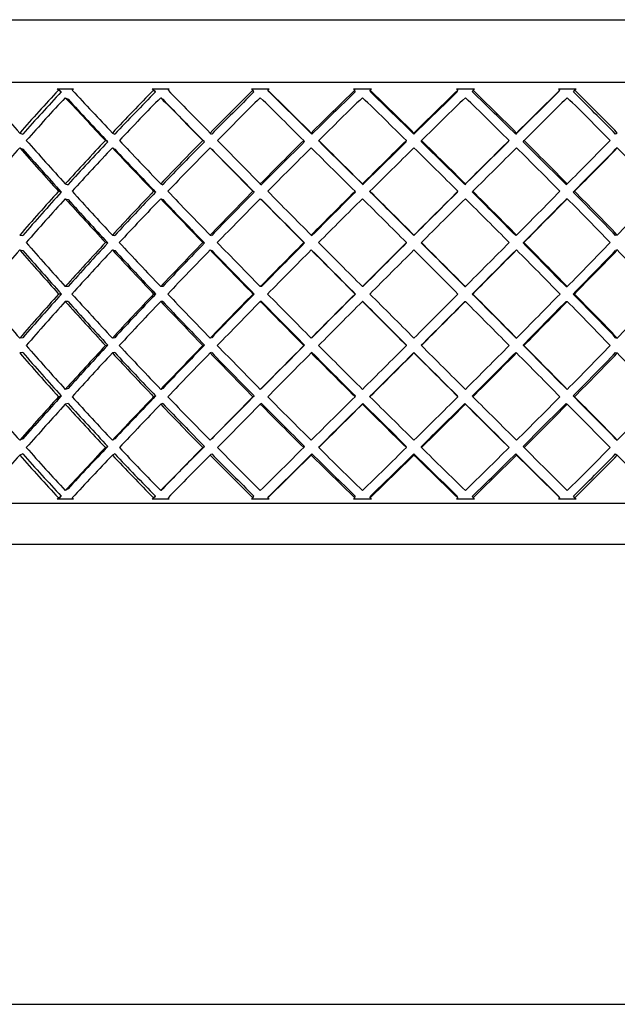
# Model space of a CAD drawing. Header units: inches. Extents: x 2.8 to 19.4, y 3.6 to 15.1.
# Tile 20 of 23: x 17.724 to 18.009, y 12.531 to 13. Entities that reach past the tile are written whole.
import ezdxf

# ---------------------------------------------------------------- set-up
doc = ezdxf.new("R2010")
doc.units = ezdxf.units.IN
doc.header["$MEASUREMENT"] = 0

msp = doc.modelspace()

# ---------------------------------------------------------------- linework, layer by layer
at = {"color": 7, "linetype": 'Continuous', "lineweight": 25}
for p, q in [((17.56349, 12.99993), (18.25349, 12.99993)), ((18.28349, 12.96994), (17.53349, 12.96994)), ((17.74164, 12.96693), (17.74939, 12.96693)), ((17.74352, 12.96554), (17.74221, 12.96631)), ((17.7869, 12.96693), (17.79508, 12.96693)), ((17.7869, 12.96693), (17.78751, 12.96631)), ((17.78845, 12.96554), (17.78751, 12.96631)), ((17.83424, 12.96693), (17.8427, 12.96693)), ((17.83488, 12.96631), (17.83424, 12.96693)), ((17.83544, 12.96554), (17.83488, 12.96631)), ((17.84263, 12.96554), (17.84207, 12.96631)), ((17.88286, 12.96693), (17.89145, 12.96693)), ((17.88367, 12.96554), (17.8835, 12.96631)), ((17.89098, 12.96554), (17.89081, 12.96631)), ((17.93191, 12.96693), (17.9405, 12.96693)), ((17.93233, 12.96554), (17.93255, 12.96631)), ((17.93963, 12.96554), (17.93985, 12.96631)), ((17.98056, 12.96693), (17.98899, 12.96693)), ((17.98058, 12.96554), (17.98119, 12.96631)), ((17.98775, 12.96554), (17.98836, 12.96631)), ((17.98899, 12.96693), (17.98836, 12.96631)), ((17.7455, 12.96278), (17.74681, 12.96201)), ((17.79098, 12.96278), (17.79192, 12.96201)), ((17.72376, 12.94596), (17.72524, 12.94537)), ((17.76794, 12.94596), (17.76907, 12.94537)), ((17.81452, 12.94596), (17.81527, 12.94537)), ((17.86271, 12.94596), (17.86308, 12.94537)), ((17.91169, 12.94596), (17.91166, 12.94537)), ((17.9606, 12.94596), (17.96019, 12.94537)), ((18.00863, 12.94596), (18.00783, 12.94537)), ((17.76573, 12.94183), (17.76461, 12.94242)), ((17.81179, 12.94183), (17.81104, 12.94242)), ((17.8595, 12.94183), (17.85914, 12.94242)), ((17.86666, 12.94183), (17.86629, 12.94242)), ((17.90806, 12.94183), (17.90808, 12.94242)), ((17.91526, 12.94183), (17.91529, 12.94242)), ((17.95661, 12.94183), (17.95703, 12.94242)), ((17.96375, 12.94183), (17.96417, 12.94242)), ((17.72376, 12.93889), (17.72524, 12.9383)), ((17.76794, 12.93889), (17.76907, 12.9383)), ((17.81452, 12.93889), (17.81527, 12.9383)), ((18.00863, 12.93889), (18.00783, 12.9383)), ((17.7455, 12.92174), (17.74681, 12.92135)), ((17.79098, 12.92174), (17.79192, 12.92135)), ((17.83847, 12.92174), (17.83903, 12.92135)), ((17.88715, 12.92174), (17.88732, 12.92135)), ((17.9362, 12.92174), (17.93598, 12.92135)), ((17.98478, 12.92174), (17.98417, 12.92135)), ((17.7436, 12.91782), (17.7423, 12.91821)), ((17.78854, 12.91782), (17.7876, 12.91821)), ((17.83553, 12.91782), (17.83497, 12.91821)), ((17.88376, 12.91782), (17.88359, 12.91821)), ((17.89089, 12.91782), (17.89071, 12.91821)), ((17.93242, 12.91782), (17.93265, 12.91821)), ((17.93954, 12.91782), (17.93976, 12.91821)), ((17.98766, 12.91782), (17.98827, 12.91821)), ((17.7455, 12.91467), (17.74681, 12.91428)), ((17.79098, 12.91467), (17.79192, 12.91428)), ((17.83847, 12.91467), (17.83903, 12.91428)), ((17.98478, 12.91467), (17.98417, 12.91428)), ((17.72376, 12.89732), (17.72524, 12.89713)), ((17.76579, 12.89359), (17.76466, 12.89379)), ((17.76794, 12.89732), (17.76907, 12.89713)), ((17.81185, 12.89359), (17.8111, 12.89379)), ((17.81452, 12.89732), (17.81527, 12.89713)), ((17.85956, 12.89359), (17.8592, 12.89379)), ((17.86271, 12.89732), (17.86308, 12.89713)), ((17.90812, 12.89359), (17.90814, 12.89379)), ((17.91169, 12.89732), (17.91166, 12.89713)), ((17.9152, 12.89359), (17.91523, 12.89379)), ((17.9606, 12.89732), (17.96019, 12.89713)), ((17.96369, 12.89359), (17.96411, 12.89379)), ((18.00863, 12.89732), (18.00783, 12.89713)), ((17.72376, 12.89025), (17.72524, 12.89006)), ((17.76794, 12.89025), (17.76907, 12.89006)), ((17.81452, 12.89025), (17.81527, 12.89006)), ((17.86271, 12.89025), (17.86308, 12.89006)), ((17.9606, 12.89025), (17.96019, 12.89006)), ((18.00863, 12.89025), (18.00783, 12.89006)), ((17.74681, 12.8728), (17.7455, 12.8728)), ((17.79192, 12.8728), (17.79098, 12.8728)), ((17.83903, 12.8728), (17.83847, 12.8728)), ((17.88732, 12.8728), (17.88715, 12.8728)), ((17.93598, 12.8728), (17.9362, 12.8728)), ((17.98417, 12.8728), (17.98478, 12.8728)), ((17.74363, 12.86926), (17.74233, 12.86926)), ((17.74681, 12.86573), (17.7455, 12.86573)), ((17.78857, 12.86926), (17.78763, 12.86926)), ((17.79192, 12.86573), (17.79098, 12.86573)), ((17.83556, 12.86926), (17.835, 12.86926)), ((17.83903, 12.86573), (17.83847, 12.86573)), ((17.8838, 12.86926), (17.88362, 12.86926)), ((17.88732, 12.86573), (17.88715, 12.86573)), ((17.93598, 12.86573), (17.9362, 12.86573)), ((17.93951, 12.86926), (17.93973, 12.86926)), ((17.98417, 12.86573), (17.98478, 12.86573)), ((17.98763, 12.86926), (17.98824, 12.86926)), ((17.72524, 12.84847), (17.72376, 12.84827)), ((17.76907, 12.84847), (17.76794, 12.84827)), ((17.81527, 12.84847), (17.81452, 12.84827)), ((17.86308, 12.84847), (17.86271, 12.84827)), ((17.96019, 12.84847), (17.9606, 12.84827)), ((18.00783, 12.84847), (18.00863, 12.84827)), ((17.72524, 12.8414), (17.72376, 12.8412)), ((17.76466, 12.84474), (17.76579, 12.84493)), ((17.76907, 12.8414), (17.76794, 12.8412)), ((17.8111, 12.84474), (17.81185, 12.84493)), ((17.81527, 12.8414), (17.81452, 12.8412)), ((17.8592, 12.84474), (17.85956, 12.84493)), ((17.86308, 12.8414), (17.86271, 12.8412)), ((17.90814, 12.84474), (17.90812, 12.84493)), ((17.91166, 12.8414), (17.91169, 12.8412)), ((17.91523, 12.84474), (17.9152, 12.84493)), ((17.96019, 12.8414), (17.9606, 12.8412)), ((17.96411, 12.84474), (17.96369, 12.84493)), ((18.00783, 12.8414), (18.00863, 12.8412)), ((17.74681, 12.82424), (17.7455, 12.82385)), ((17.79192, 12.82424), (17.79098, 12.82385)), ((17.83903, 12.82424), (17.83847, 12.82385)), ((17.98417, 12.82424), (17.98478, 12.82385)), ((17.7423, 12.82032), (17.7436, 12.82071)), ((17.7876, 12.82032), (17.78854, 12.82071)), ((17.83497, 12.82032), (17.83553, 12.82071)), ((17.88359, 12.82032), (17.88376, 12.82071)), ((17.89071, 12.82032), (17.89089, 12.82071)), ((17.93265, 12.82032), (17.93242, 12.82071)), ((17.93976, 12.82032), (17.93954, 12.82071)), ((17.98827, 12.82032), (17.98766, 12.82071)), ((17.74681, 12.81717), (17.7455, 12.81678)), ((17.79192, 12.81717), (17.79098, 12.81678)), ((17.83903, 12.81717), (17.83847, 12.81678)), ((17.88732, 12.81717), (17.88715, 12.81678)), ((17.93598, 12.81717), (17.9362, 12.81678)), ((17.98417, 12.81717), (17.98478, 12.81678)), ((17.72524, 12.80022), (17.72376, 12.79964)), ((17.76907, 12.80022), (17.76794, 12.79964)), ((17.81527, 12.80022), (17.81452, 12.79964)), ((18.00783, 12.80022), (18.00863, 12.79964)), ((17.76461, 12.79611), (17.76573, 12.79669)), ((17.81104, 12.79611), (17.81179, 12.79669)), ((17.85914, 12.79611), (17.8595, 12.79669)), ((17.86629, 12.79611), (17.86666, 12.79669)), ((17.90808, 12.79611), (17.90806, 12.79669)), ((17.91529, 12.79611), (17.91526, 12.79669)), ((17.95703, 12.79611), (17.95661, 12.79669)), ((17.96417, 12.79611), (17.96375, 12.79669)), ((17.72524, 12.79315), (17.72376, 12.79257)), ((17.76907, 12.79315), (17.76794, 12.79257)), ((17.81527, 12.79315), (17.81452, 12.79257)), ((17.86308, 12.79315), (17.86271, 12.79257)), ((17.91166, 12.79315), (17.91169, 12.79257)), ((17.96019, 12.79315), (17.9606, 12.79257)), ((18.00783, 12.79315), (18.00863, 12.79257)), ((17.74681, 12.77652), (17.7455, 12.77574)), ((17.79192, 12.77652), (17.79098, 12.77574)), ((17.74939, 12.77159), (17.74164, 12.77159)), ((17.74221, 12.77221), (17.74352, 12.77299)), ((17.78751, 12.77221), (17.7869, 12.77159)), ((17.79508, 12.77159), (17.7869, 12.77159)), ((17.78751, 12.77221), (17.78845, 12.77299)), ((17.83424, 12.77159), (17.83488, 12.77221)), ((17.8427, 12.77159), (17.83424, 12.77159)), ((17.83488, 12.77221), (17.83544, 12.77299)), ((17.84207, 12.77221), (17.84263, 12.77299)), ((17.89145, 12.77159), (17.88286, 12.77159)), ((17.8835, 12.77221), (17.88367, 12.77299)), ((17.89081, 12.77221), (17.89098, 12.77299)), ((17.9405, 12.77159), (17.93191, 12.77159)), ((17.93255, 12.77221), (17.93233, 12.77299)), ((17.93985, 12.77221), (17.93963, 12.77299)), ((17.98899, 12.77159), (17.98056, 12.77159)), ((17.98119, 12.77221), (17.98058, 12.77299)), ((17.98836, 12.77221), (17.98775, 12.77299)), ((17.98836, 12.77221), (17.98899, 12.77159)), ((17.53349, 12.76962), (18.22131, 12.76962)), ((18.22131, 12.74993), (17.55317, 12.74993)), ((16.95617, 12.53093), (18.86078, 12.53093))]:
    msp.add_line(p, q, dxfattribs=at)
for centre, major_axis, ratio, start_param, end_param in [((17.90849, 12.8728), (0.37025, -0.37025), 0.160725, 4.300989, 4.356678), ((17.90849, 12.8728), (0.35152, 0.35152), 0.371514, 1.674469, 1.730158), ((17.90849, 12.8728), (0.34871, 0.34871), 0.371514, 1.674548, 1.730158), ((17.90849, 12.86573), (0.37335, -0.37335), 0.094189, 4.345198, 4.346917), ((17.90849, 12.86573), (0.37036, -0.37036), 0.094189, 4.342937, 4.346838), ((17.90849, 12.86573), (0.35152, 0.35152), 0.371514, 1.653229, 1.654947), ((17.90849, 12.8728), (0.37335, -0.37335), 0.094189, 4.366439, 4.422128), ((17.90849, 12.8728), (0.35931, 0.35931), 0.298697, 1.609019, 1.664708), ((17.90849, 12.8728), (0.35644, 0.35644), 0.298697, 1.609098, 1.664708), ((17.90849, 12.86573), (0.37185, -0.37185), 0.02847, 4.408387, 4.412288), ((17.90849, 12.86573), (0.35931, 0.35931), 0.298697, 1.587779, 1.589497), ((17.90849, 12.8728), (0.37485, -0.37485), 0.02847, 4.431888, 4.487577), ((17.90849, 12.8728), (0.36556, 0.36556), 0.228677, 1.543569, 1.599258), ((17.90849, 12.8728), (0.36264, 0.36264), 0.228677, 1.543648, 1.599258), ((17.90849, 12.86573), (0.36556, 0.36556), 0.228677, 1.522329, 1.524048), ((17.90849, 12.8728), (0.37474, -0.37474), 0.037005, 1.730158, 1.785847), ((17.90849, 12.8728), (0.37175, -0.37175), 0.037005, 1.730158, 1.785768), ((17.90849, 12.8728), (0.37025, 0.37025), 0.160725, 1.478119, 1.533808), ((17.90849, 12.8728), (0.36729, 0.36729), 0.160725, 1.478198, 1.533808), ((17.90849, 12.86573), (0.37303, -0.37303), 0.102798, 1.739919, 1.741637), ((17.90849, 12.86573), (0.37025, 0.37025), 0.160725, 1.456879, 1.458598), ((17.90849, 12.8728), (0.37303, -0.37303), 0.102798, 1.664708, 1.720397), ((17.90849, 12.8728), (0.37005, -0.37005), 0.102798, 1.664708, 1.720318), ((17.90849, 12.8728), (0.37036, 0.37036), 0.094189, 1.412748, 1.468359), ((17.90849, 12.8728), (0.37335, 0.37335), 0.094189, 1.41267, 1.468359), ((17.90849, 12.86573), (0.36973, -0.36973), 0.169483, 1.674469, 1.676188), ((17.90849, 12.8728), (0.36677, -0.36677), 0.169483, 1.599258, 1.654869), ((17.90849, 12.86573), (0.37335, 0.37335), 0.094189, 1.391429, 1.393148), ((17.90849, 12.8728), (0.36973, -0.36973), 0.169483, 1.599258, 1.654947), ((17.90849, 12.8728), (0.37185, 0.37185), 0.02847, 1.347298, 1.402909), ((17.90849, 12.8728), (0.37485, 0.37485), 0.02847, 1.34722, 1.402909), ((17.90849, 12.86573), (0.36484, -0.36484), 0.237667, 1.609019, 1.610738), ((17.90849, 12.8728), (0.36192, -0.36192), 0.237667, 1.533808, 1.589419), ((17.90849, 12.8728), (0.36484, -0.36484), 0.237667, 1.533808, 1.589497), ((17.90849, 12.86573), (0.35152, 0.35152), 0.371514, 1.664708, 1.720545), ((17.90849, 12.86573), (0.37335, -0.37335), 0.094189, 4.356678, 4.412515), ((17.90849, 12.86573), (0.37036, -0.37036), 0.094189, 4.356678, 4.412437), ((17.90849, 12.86573), (0.35931, 0.35931), 0.298697, 1.599258, 1.655095), ((17.90849, 12.86573), (0.37485, -0.37485), 0.02847, 4.422128, 4.477965), ((17.90849, 12.86573), (0.37185, -0.37185), 0.02847, 4.422128, 4.477887), ((17.90849, 12.86573), (0.36556, 0.36556), 0.228677, 1.533808, 1.589645), ((17.90849, 12.86573), (0.37474, -0.37474), 0.037005, 1.739771, 1.795608), ((17.90849, 12.86573), (0.37025, 0.37025), 0.160725, 1.468359, 1.524195), ((17.90849, 12.86573), (0.37303, -0.37303), 0.102798, 1.674321, 1.730158), ((17.90849, 12.86573), (0.37335, 0.37335), 0.094189, 1.402909, 1.458746), ((17.90849, 12.86573), (0.36973, -0.36973), 0.169483, 1.608871, 1.664708), ((17.90849, 12.86573), (0.37485, 0.37485), 0.02847, 1.337459, 1.393296), ((17.90849, 12.86573), (0.36484, -0.36484), 0.237667, 1.543421, 1.599258), ((17.90849, 12.8728), (0.37025, -0.37025), 0.160725, 4.366291, 4.422128), ((17.90849, 12.8728), (0.35931, 0.35931), 0.298697, 1.674321, 1.730158), ((17.90849, 12.8728), (0.35644, 0.35644), 0.298697, 1.674399, 1.730158), ((17.90849, 12.8728), (0.37335, -0.37335), 0.094189, 4.431741, 4.487577), ((17.90849, 12.8728), (0.36556, 0.36556), 0.228677, 1.608871, 1.664708), ((17.90849, 12.8728), (0.36264, 0.36264), 0.228677, 1.608949, 1.664708), ((17.90849, 12.8728), (0.37485, -0.37485), 0.02847, 4.49719, 4.553027), ((17.90849, 12.8728), (0.37025, 0.37025), 0.160725, 1.543421, 1.599258), ((17.90849, 12.8728), (0.36729, 0.36729), 0.160725, 1.543499, 1.599258), ((17.90849, 12.8728), (0.37474, -0.37474), 0.037005, 1.664708, 1.720545), ((17.90849, 12.8728), (0.37175, -0.37175), 0.037005, 1.664708, 1.720467), ((17.90849, 12.8728), (0.37335, 0.37335), 0.094189, 1.477972, 1.533808), ((17.90849, 12.8728), (0.37036, 0.37036), 0.094189, 1.478049, 1.533808), ((17.90849, 12.8728), (0.37005, -0.37005), 0.102798, 1.599258, 1.655018), ((17.90849, 12.8728), (0.37303, -0.37303), 0.102798, 1.599258, 1.655095), ((17.90849, 12.8728), (0.37185, 0.37185), 0.02847, 1.412599, 1.468359), ((17.90849, 12.8728), (0.37485, 0.37485), 0.02847, 1.412522, 1.468359), ((17.90849, 12.8728), (0.36677, -0.36677), 0.169483, 1.533808, 1.589568), ((17.90849, 12.8728), (0.36973, -0.36973), 0.169483, 1.533808, 1.589645), ((17.90849, 12.8728), (0.37474, 0.37474), 0.037005, 4.880277, 4.936113), ((17.90849, 12.86573), (0.35152, 0.35152), 0.371514, 1.730158, 1.786098), ((17.90849, 12.86573), (0.37025, -0.37025), 0.160725, 4.356678, 4.412618), ((17.90849, 12.86573), (0.36729, -0.36729), 0.160725, 4.356678, 4.412541), ((17.90849, 12.86573), (0.35931, 0.35931), 0.298697, 1.664708, 1.720648), ((17.90849, 12.86573), (0.37335, -0.37335), 0.094189, 4.422128, 4.478068), ((17.90849, 12.86573), (0.37036, -0.37036), 0.094189, 4.422128, 4.477991), ((17.90849, 12.86573), (0.36556, 0.36556), 0.228677, 1.599258, 1.655199), ((17.90849, 12.86573), (0.37485, -0.37485), 0.02847, 4.487577, 4.543518), ((17.90849, 12.86573), (0.37185, -0.37185), 0.02847, 4.487577, 4.543441), ((17.90849, 12.86573), (0.37025, 0.37025), 0.160725, 1.533808, 1.589749), ((17.90849, 12.86573), (0.37474, -0.37474), 0.037005, 1.674218, 1.730158), ((17.90849, 12.86573), (0.37335, 0.37335), 0.094189, 1.468359, 1.524299), ((17.90849, 12.86573), (0.37303, -0.37303), 0.102798, 1.608768, 1.664708), ((17.90849, 12.86573), (0.37485, 0.37485), 0.02847, 1.402909, 1.458849), ((17.90849, 12.86573), (0.36973, -0.36973), 0.169483, 1.543318, 1.599258), ((17.90849, 12.86573), (0.37175, 0.37175), 0.037005, 4.889863, 4.945726), ((17.90849, 12.86573), (0.37474, 0.37474), 0.037005, 4.889786, 4.945726), ((17.90849, 12.86573), (0.36484, -0.36484), 0.237667, 1.477868, 1.533808), ((17.90849, 12.8728), (0.35931, 0.35931), 0.298697, 1.739668, 1.795608), ((17.90849, 12.8728), (0.35644, 0.35644), 0.298697, 1.739744, 1.795608), ((17.90849, 12.8728), (0.37025, -0.37025), 0.160725, 4.431637, 4.487577), ((17.90849, 12.8728), (0.36556, 0.36556), 0.228677, 1.674218, 1.730158), ((17.90849, 12.8728), (0.36264, 0.36264), 0.228677, 1.674294, 1.730158), ((17.90849, 12.8728), (0.37335, -0.37335), 0.094189, 4.497087, 4.553027), ((17.90849, 12.8728), (0.37025, 0.37025), 0.160725, 1.608768, 1.664708), ((17.90849, 12.8728), (0.36729, 0.36729), 0.160725, 1.608845, 1.664708), ((17.90849, 12.8728), (0.37485, -0.37485), 0.02847, 4.562537, 4.618477), ((17.90849, 12.8728), (0.37335, 0.37335), 0.094189, 1.543318, 1.599258), ((17.90849, 12.8728), (0.37036, 0.37036), 0.094189, 1.543395, 1.599258), ((17.90849, 12.8728), (0.37474, -0.37474), 0.037005, 1.599258, 1.655199), ((17.90849, 12.8728), (0.37175, -0.37175), 0.037005, 1.599258, 1.655122), ((17.90849, 12.8728), (0.37185, 0.37185), 0.02847, 1.477945, 1.533808), ((17.90849, 12.8728), (0.37485, 0.37485), 0.02847, 1.477868, 1.533808), ((17.90849, 12.8728), (0.37005, -0.37005), 0.102798, 1.533808, 1.589672), ((17.90849, 12.8728), (0.37303, -0.37303), 0.102798, 1.533808, 1.589749), ((17.90849, 12.8728), (0.37474, 0.37474), 0.037005, 4.814827, 4.870767), ((17.90849, 12.8728), (0.36677, -0.36677), 0.169483, 1.468359, 1.524222), ((17.90849, 12.8728), (0.36973, -0.36973), 0.169483, 1.468359, 1.524299), ((17.90849, 12.8728), (0.37303, 0.37303), 0.102798, 4.880277, 4.936217), ((17.90849, 12.86573), (0.35931, 0.35931), 0.298697, 1.730158, 1.786159), ((17.90849, 12.86573), (0.37025, -0.37025), 0.160725, 4.422128, 4.478129), ((17.90849, 12.86573), (0.36729, -0.36729), 0.160725, 4.422128, 4.478053), ((17.90849, 12.86573), (0.36556, 0.36556), 0.228677, 1.664708, 1.72071), ((17.90849, 12.86573), (0.37335, -0.37335), 0.094189, 4.487577, 4.543579), ((17.90849, 12.86573), (0.37036, -0.37036), 0.094189, 4.487577, 4.543503), ((17.90849, 12.86573), (0.37025, 0.37025), 0.160725, 1.599258, 1.65526), ((17.90849, 12.86573), (0.37485, -0.37485), 0.02847, 4.553027, 4.609029), ((17.90849, 12.86573), (0.37185, -0.37185), 0.02847, 4.553027, 4.608953), ((17.90849, 12.86573), (0.37335, 0.37335), 0.094189, 1.533808, 1.58981), ((17.90849, 12.86573), (0.37474, -0.37474), 0.037005, 1.608707, 1.664708), ((17.90849, 12.86573), (0.37485, 0.37485), 0.02847, 1.468359, 1.52436), ((17.90849, 12.86573), (0.37303, -0.37303), 0.102798, 1.543257, 1.599258), ((17.90849, 12.86573), (0.37175, 0.37175), 0.037005, 4.824351, 4.880277), ((17.90849, 12.86573), (0.37474, 0.37474), 0.037005, 4.824275, 4.880277), ((17.90849, 12.86573), (0.36973, -0.36973), 0.169483, 1.477807, 1.533808), ((17.90849, 12.8728), (0.36556, -0.36556), 0.228677, 4.431576, 4.487577), ((17.90849, 12.8728), (0.36556, 0.36556), 0.228677, 1.739606, 1.795608), ((17.90849, 12.8728), (0.36264, 0.36264), 0.228677, 1.739683, 1.795608), ((17.90849, 12.8728), (0.37025, -0.37025), 0.160725, 4.497026, 4.553027), ((17.90849, 12.8728), (0.37025, 0.37025), 0.160725, 1.674157, 1.730158), ((17.90849, 12.8728), (0.36729, 0.36729), 0.160725, 1.674233, 1.730158), ((17.90849, 12.8728), (0.37335, -0.37335), 0.094189, 4.562476, 4.618477), ((17.90849, 12.8728), (0.37335, 0.37335), 0.094189, 1.608707, 1.664708), ((17.90849, 12.8728), (0.37036, 0.37036), 0.094189, 1.608783, 1.664708), ((17.90849, 12.8728), (0.37485, -0.37485), 0.02847, 4.627926, 4.683927), ((17.90849, 12.8728), (0.37485, 0.37485), 0.02847, 1.543257, 1.599258), ((17.90849, 12.8728), (0.37185, 0.37185), 0.02847, 1.543333, 1.599258), ((17.90849, 12.8728), (0.37175, -0.37175), 0.037005, 1.533808, 1.589734), ((17.90849, 12.8728), (0.37474, -0.37474), 0.037005, 1.533808, 1.58981), ((17.90849, 12.8728), (0.37474, 0.37474), 0.037005, 4.749377, 4.805378), ((17.90849, 12.8728), (0.37005, -0.37005), 0.102798, 1.468359, 1.524284), ((17.90849, 12.8728), (0.37303, -0.37303), 0.102798, 1.468359, 1.52436), ((17.90849, 12.8728), (0.37303, 0.37303), 0.102798, 4.814827, 4.870828), ((17.90849, 12.86573), (0.35931, 0.35931), 0.298697, 1.795608, 1.851629), ((17.90849, 12.86573), (0.36556, -0.36556), 0.228677, 4.422128, 4.478149), ((17.90849, 12.86573), (0.36264, -0.36264), 0.228677, 4.422128, 4.478073), ((17.90849, 12.86573), (0.36556, 0.36556), 0.228677, 1.730158, 1.78618), ((17.90849, 12.86573), (0.37025, -0.37025), 0.160725, 4.487577, 4.543599), ((17.90849, 12.86573), (0.36729, -0.36729), 0.160725, 4.487577, 4.543523), ((17.90849, 12.86573), (0.37025, 0.37025), 0.160725, 1.664708, 1.72073), ((17.90849, 12.86573), (0.37335, -0.37335), 0.094189, 4.553027, 4.609049), ((17.90849, 12.86573), (0.37036, -0.37036), 0.094189, 4.553027, 4.608973), ((17.90849, 12.86573), (0.37335, 0.37335), 0.094189, 1.599258, 1.65528), ((17.90849, 12.86573), (0.37485, -0.37485), 0.02847, 4.618477, 4.674499), ((17.90849, 12.86573), (0.37185, -0.37185), 0.02847, 4.618477, 4.674423), ((17.90849, 12.86573), (0.37485, 0.37485), 0.02847, 1.533808, 1.58983), ((17.90849, 12.86573), (0.37474, -0.37474), 0.037005, 1.543237, 1.599258), ((17.90849, 12.86573), (0.37175, 0.37175), 0.037005, 4.758881, 4.814827), ((17.90849, 12.86573), (0.37474, 0.37474), 0.037005, 4.758805, 4.814827), ((17.90849, 12.86573), (0.37303, -0.37303), 0.102798, 1.477787, 1.533808), ((17.90849, 12.86573), (0.37005, 0.37005), 0.102798, 4.824331, 4.880277), ((17.90849, 12.86573), (0.37303, 0.37303), 0.102798, 4.824255, 4.880277), ((17.90849, 12.86573), (0.36973, -0.36973), 0.169483, 1.412337, 1.468359), ((17.90849, 12.8728), (0.35931, -0.35931), 0.298697, 4.431556, 4.487577), ((17.90849, 12.8728), (0.36556, 0.36556), 0.228677, 1.805036, 1.861058), ((17.90849, 12.8728), (0.36264, 0.36264), 0.228677, 1.805112, 1.861058), ((17.90849, 12.86573), (0.36556, 0.36556), 0.228677, 1.795608, 1.851609), ((17.90849, 12.86573), (0.36556, -0.36556), 0.228677, 4.487577, 4.543579), ((17.90849, 12.86573), (0.36264, -0.36264), 0.228677, 4.487577, 4.543503), ((17.90849, 12.8728), (0.36556, -0.36556), 0.228677, 4.497006, 4.553027), ((17.90849, 12.8728), (0.37025, 0.37025), 0.160725, 1.739586, 1.795608), ((17.90849, 12.8728), (0.36729, 0.36729), 0.160725, 1.739662, 1.795608), ((17.90849, 12.86573), (0.37025, 0.37025), 0.160725, 1.730158, 1.786159), ((17.90849, 12.86573), (0.37025, -0.37025), 0.160725, 4.553027, 4.609029), ((17.90849, 12.86573), (0.36729, -0.36729), 0.160725, 4.553027, 4.608953), ((17.90849, 12.8728), (0.37025, -0.37025), 0.160725, 4.562456, 4.618477), ((17.90849, 12.8728), (0.37335, 0.37335), 0.094189, 1.674136, 1.730158), ((17.90849, 12.8728), (0.37036, 0.37036), 0.094189, 1.674212, 1.730158), ((17.90849, 12.86573), (0.37335, 0.37335), 0.094189, 1.664708, 1.72071), ((17.90849, 12.86573), (0.37335, -0.37335), 0.094189, 4.618477, 4.674479), ((17.90849, 12.86573), (0.37036, -0.37036), 0.094189, 4.618477, 4.674402), ((17.90849, 12.8728), (0.37335, -0.37335), 0.094189, 4.627905, 4.683927), ((17.90849, 12.8728), (0.37485, 0.37485), 0.02847, 1.608687, 1.664708), ((17.90849, 12.8728), (0.37185, 0.37185), 0.02847, 1.608763, 1.664708), ((17.90849, 12.86573), (0.37485, 0.37485), 0.02847, 1.599258, 1.65526), ((17.90849, 12.86573), (0.37485, -0.37485), 0.02847, 4.683927, 4.739928), ((17.90849, 12.86573), (0.37185, -0.37185), 0.02847, 4.683927, 4.739852), ((17.90849, 12.8728), (0.37485, -0.37485), 0.02847, 4.693355, 4.749377), ((17.90849, 12.8728), (0.37474, 0.37474), 0.037005, 4.683927, 4.739949), ((17.90849, 12.86573), (0.37175, 0.37175), 0.037005, 4.693452, 4.749377), ((17.90849, 12.86573), (0.37474, 0.37474), 0.037005, 4.693375, 4.749377), ((17.90849, 12.86573), (0.37474, -0.37474), 0.037005, 1.477807, 1.533808), ((17.90849, 12.8728), (0.37175, -0.37175), 0.037005, 1.468359, 1.524304), ((17.90849, 12.8728), (0.37474, -0.37474), 0.037005, 1.468359, 1.52438), ((17.90849, 12.8728), (0.37303, 0.37303), 0.102798, 4.749377, 4.805398), ((17.90849, 12.86573), (0.37005, 0.37005), 0.102798, 4.758902, 4.814827), ((17.90849, 12.86573), (0.37303, 0.37303), 0.102798, 4.758825, 4.814827), ((17.90849, 12.86573), (0.37303, -0.37303), 0.102798, 1.412357, 1.468359), ((17.90849, 12.8728), (0.37005, -0.37005), 0.102798, 1.402909, 1.458854), ((17.90849, 12.8728), (0.37303, -0.37303), 0.102798, 1.402909, 1.45893), ((17.90849, 12.8728), (0.36973, 0.36973), 0.169483, 4.814827, 4.870848), ((17.90849, 12.86573), (0.35644, -0.35644), 0.298697, 4.487577, 4.543441), ((17.90849, 12.8728), (0.35931, -0.35931), 0.298697, 4.497026, 4.553027), ((17.90849, 12.8728), (0.37025, 0.37025), 0.160725, 1.805056, 1.861058), ((17.90849, 12.8728), (0.36729, 0.36729), 0.160725, 1.805132, 1.861058), ((17.90849, 12.86573), (0.36264, -0.36264), 0.228677, 4.553027, 4.608891), ((17.90849, 12.8728), (0.36556, -0.36556), 0.228677, 4.562476, 4.618477), ((17.90849, 12.8728), (0.37335, 0.37335), 0.094189, 1.739606, 1.795608), ((17.90849, 12.8728), (0.37036, 0.37036), 0.094189, 1.739683, 1.795608), ((17.90849, 12.86573), (0.36729, -0.36729), 0.160725, 4.618477, 4.674341), ((17.90849, 12.8728), (0.37025, -0.37025), 0.160725, 4.627926, 4.683927), ((17.90849, 12.8728), (0.37485, 0.37485), 0.02847, 1.674157, 1.730158), ((17.90849, 12.8728), (0.37185, 0.37185), 0.02847, 1.674233, 1.730158), ((17.90849, 12.86573), (0.37036, -0.37036), 0.094189, 4.683927, 4.739791), ((17.90849, 12.8728), (0.37335, -0.37335), 0.094189, 4.693375, 4.749377), ((17.90849, 12.8728), (0.37474, 0.37474), 0.037005, 4.618477, 4.674479), ((17.90849, 12.86573), (0.37175, 0.37175), 0.037005, 4.628063, 4.683927), ((17.90849, 12.86573), (0.37185, -0.37185), 0.02847, 4.749377, 4.80524), ((17.90849, 12.8728), (0.37485, -0.37485), 0.02847, 4.758825, 4.814827), ((17.90849, 12.8728), (0.37303, 0.37303), 0.102798, 4.683927, 4.739928), ((17.90849, 12.86573), (0.37005, 0.37005), 0.102798, 4.693513, 4.749377), ((17.90849, 12.8728), (0.37175, -0.37175), 0.037005, 1.402909, 1.458834), ((17.90849, 12.8728), (0.37474, -0.37474), 0.037005, 1.402909, 1.45891), ((17.90849, 12.8728), (0.36973, 0.36973), 0.169483, 4.749377, 4.805378), ((17.90849, 12.86573), (0.36677, 0.36677), 0.169483, 4.758963, 4.814827), ((17.90849, 12.86573), (0.35931, -0.35931), 0.298697, 4.487577, 4.543518), ((17.90849, 12.86573), (0.37025, 0.37025), 0.160725, 1.795608, 1.851548), ((17.90849, 12.86573), (0.36556, -0.36556), 0.228677, 4.553027, 4.608968), ((17.90849, 12.86573), (0.37335, 0.37335), 0.094189, 1.730158, 1.786098), ((17.90849, 12.86573), (0.37025, -0.37025), 0.160725, 4.618477, 4.674417), ((17.90849, 12.86573), (0.37485, 0.37485), 0.02847, 1.664708, 1.720648), ((17.90849, 12.86573), (0.37335, -0.37335), 0.094189, 4.683927, 4.739867), ((17.90849, 12.86573), (0.37474, 0.37474), 0.037005, 4.627987, 4.683927), ((17.90849, 12.86573), (0.37485, -0.37485), 0.02847, 4.749377, 4.805317), ((17.90849, 12.86573), (0.37303, 0.37303), 0.102798, 4.693437, 4.749377), ((17.90849, 12.86573), (0.37474, -0.37474), 0.037005, 1.412418, 1.468359), ((17.90849, 12.86573), (0.36973, 0.36973), 0.169483, 4.758886, 4.814827), ((17.90849, 12.86573), (0.37303, -0.37303), 0.102798, 1.346968, 1.402909), ((17.90849, 12.8728), (0.35152, -0.35152), 0.371514, 4.497087, 4.553027), ((17.90849, 12.8728), (0.37025, 0.37025), 0.160725, 1.870567, 1.926508), ((17.90849, 12.8728), (0.36729, 0.36729), 0.160725, 1.870644, 1.926508), ((17.90849, 12.8728), (0.35931, -0.35931), 0.298697, 4.562537, 4.618477), ((17.90849, 12.8728), (0.37335, 0.37335), 0.094189, 1.805117, 1.861058), ((17.90849, 12.8728), (0.37036, 0.37036), 0.094189, 1.805194, 1.861058), ((17.90849, 12.8728), (0.36556, -0.36556), 0.228677, 4.627987, 4.683927), ((17.90849, 12.8728), (0.37485, 0.37485), 0.02847, 1.739668, 1.795608), ((17.90849, 12.8728), (0.37185, 0.37185), 0.02847, 1.739744, 1.795608), ((17.90849, 12.8728), (0.37025, -0.37025), 0.160725, 4.693437, 4.749377), ((17.90849, 12.8728), (0.37474, 0.37474), 0.037005, 4.553027, 4.608968), ((17.90849, 12.8728), (0.37335, -0.37335), 0.094189, 4.758886, 4.814827), ((17.90849, 12.8728), (0.37303, 0.37303), 0.102798, 4.618477, 4.674417), ((17.90849, 12.8728), (0.37485, -0.37485), 0.02847, 4.824336, 4.880277), ((17.90849, 12.8728), (0.36973, 0.36973), 0.169483, 4.683927, 4.739867), ((17.90849, 12.8728), (0.37175, -0.37175), 0.037005, 1.337459, 1.393322), ((17.90849, 12.8728), (0.37474, -0.37474), 0.037005, 1.337459, 1.393399), ((17.90849, 12.8728), (0.36484, 0.36484), 0.237667, 4.749377, 4.805317), ((17.90849, 12.86573), (0.37025, 0.37025), 0.160725, 1.861058, 1.916895), ((17.90849, 12.86573), (0.35931, -0.35931), 0.298697, 4.553027, 4.608864), ((17.90849, 12.86573), (0.35644, -0.35644), 0.298697, 4.553027, 4.608787), ((17.90849, 12.86573), (0.37335, 0.37335), 0.094189, 1.795608, 1.851445), ((17.90849, 12.86573), (0.36556, -0.36556), 0.228677, 4.618477, 4.674314), ((17.90849, 12.86573), (0.36264, -0.36264), 0.228677, 4.618477, 4.674237), ((17.90849, 12.86573), (0.37485, 0.37485), 0.02847, 1.730158, 1.785995), ((17.90849, 12.86573), (0.37025, -0.37025), 0.160725, 4.683927, 4.739764), ((17.90849, 12.86573), (0.36729, -0.36729), 0.160725, 4.683927, 4.739686), ((17.90849, 12.86573), (0.37474, 0.37474), 0.037005, 4.56264, 4.618477), ((17.90849, 12.86573), (0.37175, 0.37175), 0.037005, 4.562718, 4.618477), ((17.90849, 12.86573), (0.37335, -0.37335), 0.094189, 4.749377, 4.805214), ((17.90849, 12.86573), (0.37036, -0.37036), 0.094189, 4.749377, 4.805136), ((17.90849, 12.86573), (0.37005, 0.37005), 0.102798, 4.628168, 4.683927), ((17.90849, 12.86573), (0.37303, 0.37303), 0.102798, 4.62809, 4.683927), ((17.90849, 12.86573), (0.37185, -0.37185), 0.02847, 4.814827, 4.870586), ((17.90849, 12.86573), (0.37485, -0.37485), 0.02847, 4.814827, 4.870664), ((17.90849, 12.86573), (0.36677, 0.36677), 0.169483, 4.693618, 4.749377), ((17.90849, 12.86573), (0.36973, 0.36973), 0.169483, 4.69354, 4.749377), ((17.90849, 12.86573), (0.37474, -0.37474), 0.037005, 1.347072, 1.402909), ((17.90849, 12.8728), (0.35152, -0.35152), 0.371514, 4.56264, 4.618477), ((17.90849, 12.8728), (0.37335, 0.37335), 0.094189, 1.870671, 1.926508), ((17.90849, 12.8728), (0.37036, 0.37036), 0.094189, 1.870748, 1.926508), ((17.90849, 12.8728), (0.35931, -0.35931), 0.298697, 4.62809, 4.683927), ((17.90849, 12.8728), (0.37485, 0.37485), 0.02847, 1.805221, 1.861058), ((17.90849, 12.8728), (0.37185, 0.37185), 0.02847, 1.805298, 1.861058), ((17.90849, 12.8728), (0.36556, -0.36556), 0.228677, 4.69354, 4.749377), ((17.90849, 12.8728), (0.37474, 0.37474), 0.037005, 4.487577, 4.543414), ((17.90849, 12.8728), (0.37025, -0.37025), 0.160725, 4.75899, 4.814827), ((17.90849, 12.8728), (0.37303, 0.37303), 0.102798, 4.553027, 4.608864), ((17.90849, 12.8728), (0.37335, -0.37335), 0.094189, 4.82444, 4.880277), ((17.90849, 12.8728), (0.36973, 0.36973), 0.169483, 4.618477, 4.674314), ((17.90849, 12.8728), (0.37485, -0.37485), 0.02847, 4.88989, 4.945726), ((17.90849, 12.8728), (0.36484, 0.36484), 0.237667, 4.683927, 4.739764), ((17.90849, 12.86573), (0.37025, 0.37025), 0.160725, 1.926508, 1.982197), ((17.90849, 12.86573), (0.35152, -0.35152), 0.371514, 4.553027, 4.608716), ((17.90849, 12.86573), (0.34871, -0.34871), 0.371514, 4.553027, 4.608638), ((17.90849, 12.86573), (0.37335, 0.37335), 0.094189, 1.861058, 1.916747), ((17.90849, 12.86573), (0.35931, -0.35931), 0.298697, 4.618477, 4.674166), ((17.90849, 12.86573), (0.35644, -0.35644), 0.298697, 4.618477, 4.674087), ((17.90849, 12.86573), (0.37485, 0.37485), 0.02847, 1.795608, 1.851297), ((17.90849, 12.86573), (0.36556, -0.36556), 0.228677, 4.683927, 4.739616), ((17.90849, 12.86573), (0.36264, -0.36264), 0.228677, 4.683927, 4.739537), ((17.90849, 12.86573), (0.37474, 0.37474), 0.037005, 4.497338, 4.553027), ((17.90849, 12.86573), (0.37175, 0.37175), 0.037005, 4.497417, 4.553027), ((17.90849, 12.86573), (0.37025, -0.37025), 0.160725, 4.749377, 4.805066), ((17.90849, 12.86573), (0.36729, -0.36729), 0.160725, 4.749377, 4.804987), ((17.90849, 12.86573), (0.37303, 0.37303), 0.102798, 4.562788, 4.618477), ((17.90849, 12.86573), (0.37005, 0.37005), 0.102798, 4.562867, 4.618477), ((17.90849, 12.86573), (0.37036, -0.37036), 0.094189, 4.814827, 4.870437), ((17.90849, 12.86573), (0.37335, -0.37335), 0.094189, 4.814827, 4.870516), ((17.90849, 12.86573), (0.36677, 0.36677), 0.169483, 4.628317, 4.683927), ((17.90849, 12.86573), (0.36973, 0.36973), 0.169483, 4.628238, 4.683927), ((17.90849, 12.86573), (0.37185, -0.37185), 0.02847, 4.880277, 4.935887), ((17.90849, 12.86573), (0.37485, -0.37485), 0.02847, 4.880277, 4.935966), ((17.90849, 12.86573), (0.36192, 0.36192), 0.237667, 4.693767, 4.749377), ((17.90849, 12.86573), (0.36484, 0.36484), 0.237667, 4.693688, 4.749377), ((17.90849, 12.86573), (0.37474, -0.37474), 0.037005, 1.28177, 1.337459), ((17.90849, 12.8728), (0.37335, 0.37335), 0.094189, 1.936268, 1.937987), ((17.90849, 12.8728), (0.37036, 0.37036), 0.094189, 1.936347, 1.940248), ((17.90849, 12.8728), (0.35152, -0.35152), 0.371514, 4.628238, 4.629957), ((17.90849, 12.8728), (0.37185, 0.37185), 0.02847, 1.870897, 1.874798), ((17.90849, 12.8728), (0.35931, -0.35931), 0.298697, 4.693688, 4.695406), ((17.90849, 12.8728), (0.36556, -0.36556), 0.228677, 4.759138, 4.760856), ((17.90849, 12.8728), (0.37303, 0.37303), 0.102798, 4.541548, 4.543267), ((17.90849, 12.8728), (0.37025, -0.37025), 0.160725, 4.824588, 4.826306), ((17.90849, 12.8728), (0.36973, 0.36973), 0.169483, 4.606998, 4.608716), ((17.90849, 12.8728), (0.37335, -0.37335), 0.094189, 4.890037, 4.891756), ((17.90849, 12.8728), (0.36484, 0.36484), 0.237667, 4.672448, 4.674166)]:
    msp.add_ellipse(centre, major_axis=major_axis, ratio=ratio, start_param=start_param, end_param=end_param, dxfattribs=at)

doc.saveas('drawing.dxf')
